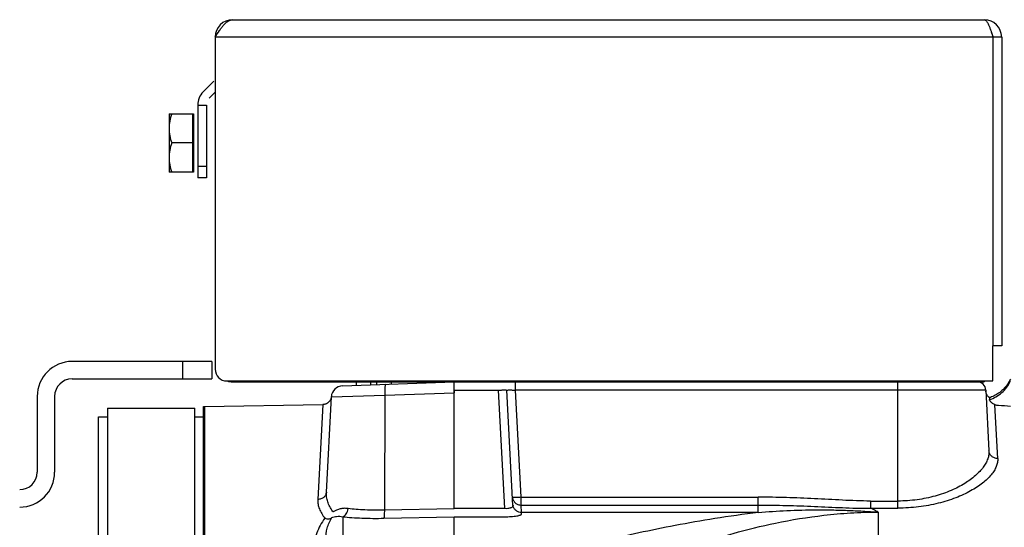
# Model space of a CAD drawing. Extents: x -1598 to 1181, y 8 to 1360.
# Tile 53 of 62: x 438 to 607, y 836 to 923. Entities that reach past the tile are written whole.
import ezdxf

# ---------------------------------------------------------------- set-up
doc = ezdxf.new("R2010")
doc.units = 0
doc.header["$LTSCALE"] = 65.395
doc.layers.add('SG38_1', color=7, linetype='CONTINUOUS')

msp = doc.modelspace()

# ---------------------------------------------------------------- linework, layer by layer
at = {"layer": 'SG38_1', "color": 6, "linetype": 'CONTINUOUS'}
for p, q in [((474.61, 923.2), (603.61, 923.2)), ((471.61, 920.2), (471.61, 863.2)), ((606.61, 920.2), (605.11, 920.2)), ((606.61, 920.2), (606.61, 867.2)), ((468.61, 908.54), (468.61, 896.04)), ((463.71, 907.04), (463.71, 897.04)), ((463.71, 907.04), (467.91, 907.04)), ((467.71, 902.04), (464.16, 902.04)), ((467.91, 897.04), (463.71, 897.04)), ((470.11, 896.04), (468.61, 896.04)), ((605.11, 861.2), (605.11, 867.2)), ((606.61, 867.2), (605.11, 867.2)), ((471.06, 864.54), (447.06, 864.54)), ((471.06, 864.54), (471.06, 861.54)), ((447.06, 861.54), (471.06, 861.54)), ((473.61, 861.2), (605.11, 861.2)), ((493.48, 860.37), (493.48, 860.37)), ((495.86, 860.46), (495.86, 861.2)), ((498.36, 860.54), (498.36, 861.2)), ((499.36, 860.58), (499.36, 861.2)), ((501.86, 860.67), (501.86, 861.2)), ((577.61, 861.04), (577.61, 861.2)), ((601.61, 861.04), (603.61, 861.04)), ((603.61, 861.2), (603.61, 861.04)), ((441.06, 858.54), (441.06, 845.54)), ((444.06, 858.54), (444.06, 845.54)), ((491.56, 858.53), (491.55, 858.49)), ((522.72, 839.81), (521.69, 859.62)), ((603.89, 859.62), (604.43, 849.2)), ((469.8, 856.79), (490.09, 857.15)), ((490.7, 842.1), (491.56, 858.48)), ((491.55, 858.49), (491.54, 858.41)), ((604.51, 858.33), (604.52, 857.99)), ((453.11, 856.54), (453.11, 790.29)), ((453.11, 856.54), (468.11, 856.54)), ((468.11, 790.29), (468.11, 856.54)), ((469.61, 826.19), (469.61, 856.79)), ((469.61, 856.79), (469.8, 856.79)), ((451.61, 585.05), (451.61, 855.02))]:
    msp.add_line(p, q, dxfattribs=at)
at = {"layer": 'SG38_1', "color": 9, "linetype": 'CONTINUOUS'}
for p, q in [((605.11, 920.2), (471.61, 920.2)), ((468.61, 898.04), (470.11, 898.04)), ((466.06, 861.54), (466.06, 864.54)), ((588.81, 839.37), (588.81, 861.04)), ((592.61, 861.04), (592.61, 861.2)), ((491.56, 858.48), (500.74, 858.74)), ((500.74, 858.74), (500.65, 839.03)), ((500.74, 858.74), (512.61, 859.15)), ((520.19, 859.62), (521.25, 839.28)), ((524.15, 841.24), (523.18, 859.62)), ((603.89, 859.62), (523.18, 859.62)), ((490.09, 857.15), (489.23, 840.86)), ((605.93, 847.89), (605.44, 857.1)), ((469.8, 856.79), (469.8, 826.2)), ((524.15, 841.24), (564.84, 841.24)), ((564.84, 838.62), (564.84, 841.24)), ((584.07, 840.59), (584.07, 839.37)), ((584.07, 840.59), (588.81, 840.59)), ((524.21, 838.62), (524.15, 839.89)), ((524.15, 839.89), (564.84, 839.89)), ((564.84, 838.62), (524.21, 838.62)), ((584.07, 839.37), (588.81, 839.37)), ((585.41, 838.69), (585.41, 790.51)), ((493.51, 837.9), (493.51, 796.59))]:
    msp.add_line(p, q, dxfattribs=at)
at = {"layer": 'SG38_1', "color": 2, "linetype": 'CONTINUOUS'}
for p, q in [((605.11, 920.2), (605.11, 867.2)), ((471.38, 912.63), (469.55, 910.8)), ((471.61, 910.74), (470.61, 909.74)), ((468.61, 908.54), (470.11, 908.54)), ((470.11, 908.54), (470.11, 896.04)), ((467.71, 907.04), (467.71, 897.04)), ((467.91, 907.04), (467.91, 897.04)), ((474.61, 861.04), (601.61, 861.04)), ((493.48, 860.37), (512.61, 861.04)), ((493.48, 860.37), (493.48, 860.37)), ((512.61, 861.04), (512.61, 861.04)), ((512.61, 839.27), (512.61, 861.04)), ((523.18, 859.62), (523.18, 861.04)), ((601.61, 861.04), (601.61, 861.2)), ((512.61, 859.62), (520.19, 859.62)), ((512.61, 859.6), (512.61, 859.15)), ((451.61, 855.02), (453.11, 855.02)), ((468.11, 855.02), (469.61, 855.02)), ((524.15, 839.89), (524.15, 841.24)), ((512.61, 839.27), (500.65, 839.03)), ((521.25, 839.28), (512.61, 839.28)), ((524.22, 838.41), (524.21, 838.62)), ((500.57, 837.63), (512.61, 837.87)), ((512.61, 789.36), (512.61, 837.88)), ((512.61, 837.88), (521.25, 837.88))]:
    msp.add_line(p, q, dxfattribs=at)
at = {"layer": 'SG38_1', "color": 6, "linetype": 'CONTINUOUS'}
for points in [[(608.11, 861.5), (608.02, 861.32), (607.92, 861.12), (607.8, 860.92), (607.68, 860.73), (607.55, 860.54), (607.41, 860.36), (607.27, 860.18), (607.12, 860.01), (606.96, 859.84), (606.8, 859.68), (606.63, 859.53), (606.46, 859.38), (606.28, 859.24), (606.09, 859.11), (605.9, 858.98), (605.71, 858.86), (605.51, 858.75), (605.31, 858.65), (605.1, 858.55), (604.89, 858.46), (604.67, 858.38), (604.51, 858.33)], [(604.51, 858.33), (604.5, 858.34), (604.44, 858.38), (604.38, 858.43), (604.32, 858.49), (604.27, 858.54), (604.22, 858.6), (604.17, 858.67), (604.13, 858.73), (604.09, 858.8), (604.05, 858.86), (604.02, 858.93), (603.99, 859.01), (603.96, 859.08), (603.94, 859.15), (603.92, 859.23), (603.91, 859.31), (603.9, 859.38), (603.89, 859.46)], [(491.54, 858.41), (491.53, 858.34), (491.51, 858.26), (491.49, 858.19), (491.47, 858.12), (491.44, 858.05), (491.41, 857.98), (491.37, 857.91), (491.33, 857.84), (491.29, 857.78), (491.24, 857.72), (491.19, 857.66), (491.14, 857.6), (491.09, 857.55), (491.03, 857.5), (490.97, 857.45), (490.91, 857.41), (490.84, 857.36), (490.78, 857.33), (490.71, 857.29), (490.64, 857.26), (490.57, 857.23), (490.49, 857.21), (490.42, 857.19), (490.34, 857.17), (490.27, 857.16), (490.19, 857.15), (490.12, 857.15), (490.09, 857.15)]]:
    msp.add_lwpolyline(points, dxfattribs=at)
for centre, radius, start, end in [((474.61, 920.2), 3, 90, 180), ((603.61, 920.2), 3, 0, 90), ((447.06, 858.54), 6, 90, 180), ((473.61, 863.2), 2, 180, 270), ((447.06, 858.54), 3, 90, 180), ((493.55, 858.37), 2, 92.002, 176.9998), ((602.39, 859.54), 1.5, 3, 90), ((438.06, 845.54), 6, 270, 360), ((438.06, 845.54), 3, 270, 360)]:
    msp.add_arc(centre, radius, start, end, dxfattribs=at)
at = {"layer": 'SG38_1', "color": 2, "linetype": 'CONTINUOUS'}
for centre, radius, start, end in [((603.61, 920.2), 1.5, 0.0024, 35.7132), ((471.81, 908.54), 3.2, 135, 180), ((474.61, 864.04), 3, 251.4301, 270), ((524.17, 840.09), 1.46, 189.3129, 192.4683)]:
    msp.add_arc(centre, radius, start, end, dxfattribs=at)
at = {"layer": 'SG38_1', "color": 6, "linetype": 'CONTINUOUS'}
for points, knots in [([(471.61, 920.2), (471.86, 920.58), (472.22, 921.15), (472.72, 921.85), (473.09, 922.31), (473.46, 922.69), (473.84, 922.97), (474.22, 923.15), (474.48, 923.2), (474.61, 923.2)], [0, 0, 0, 0, 0.312557, 0.458434, 0.592754, 0.713321, 0.819613, 0.913525, 1, 1, 1, 1]), ([(464.16, 907.04), (464.02, 906.63), (463.8, 905.81), (463.71, 904.96), (463.71, 904.54)], [0, 0, 0, 0, 0.50188, 1, 1, 1, 1]), ([(463.71, 904.54), (463.71, 904.12), (463.8, 903.26), (464.02, 902.44), (464.16, 902.04)], [0, 0, 0, 0, 0.49812, 1, 1, 1, 1]), ([(464.16, 902.04), (464.02, 901.63), (463.8, 900.81), (463.71, 899.96), (463.71, 899.54)], [0, 0, 0, 0, 0.50188, 1, 1, 1, 1]), ([(463.71, 899.54), (463.71, 899.12), (463.8, 898.26), (464.02, 897.44), (464.16, 897.04)], [0, 0, 0, 0, 0.49812, 1, 1, 1, 1]), ([(605.44, 857.1), (605.3, 857.15), (605.06, 857.3), (604.8, 857.52), (604.66, 857.7), (604.58, 857.81), (604.53, 857.9), (604.52, 857.96), (604.52, 857.99)], [0, 0, 0, 0, 0.341812, 0.640042, 0.76457, 0.867719, 0.946494, 1, 1, 1, 1])]:
    msp.add_open_spline(points, degree=3, knots=knots, dxfattribs=at)
at = {"layer": 'SG38_1', "color": 2, "linetype": 'CONTINUOUS'}
for points, knots in [([(603.61, 923.2), (603.64, 923.2), (603.71, 923.19), (603.81, 923.14), (603.9, 923.06), (604.03, 922.92), (604.19, 922.67), (604.38, 922.3), (604.56, 921.85), (604.74, 921.33), (604.93, 920.77), (605.05, 920.39), (605.11, 920.2)], [0, 0, 0, 0, 0.027448, 0.057319, 0.091444, 0.130936, 0.227784, 0.348613, 0.490914, 0.650507, 0.82216, 1, 1, 1, 1]), ([(520.19, 859.62), (520.29, 859.62), (520.48, 859.63), (520.75, 859.64), (521.01, 859.65), (521.23, 859.65), (521.4, 859.65), (521.5, 859.65), (521.57, 859.64), (521.62, 859.64), (521.65, 859.63), (521.67, 859.63), (521.69, 859.62), (521.69, 859.62)], [0, 0, 0, 0, 0.194289, 0.381052, 0.553164, 0.704062, 0.828014, 0.878383, 0.920365, 0.953593, 0.977818, 0.993002, 1, 1, 1, 1]), ([(521.69, 859.62), (521.69, 859.62), (521.7, 859.63), (521.72, 859.63), (521.75, 859.64), (521.83, 859.64), (521.95, 859.65), (522.14, 859.65), (522.36, 859.65), (522.62, 859.64), (522.9, 859.63), (523.09, 859.62), (523.18, 859.62)], [0, 0, 0, 0, 0.006611, 0.021299, 0.045066, 0.077913, 0.16982, 0.293804, 0.445126, 0.617868, 0.805254, 1, 1, 1, 1]), ([(490.7, 842.1), (490.69, 841.93), (490.6, 841.6), (490.26, 841.19), (489.78, 840.92), (489.41, 840.86), (489.23, 840.85)], [0, 0, 0, 0, 0.23576, 0.479838, 0.73558, 1, 1, 1, 1]), ([(491.77, 838.84), (491.58, 839.1), (491.26, 839.62), (490.91, 840.44), (490.71, 841.27), (490.68, 841.83), (490.7, 842.1)], [0, 0, 0, 0, 0.271451, 0.525917, 0.767142, 1, 1, 1, 1]), ([(489.23, 840.86), (489.21, 840.59), (489.25, 840.03), (489.48, 839.21), (489.89, 838.4), (490.25, 837.88), (490.46, 837.63)], [0, 0, 0, 0, 0.228029, 0.466623, 0.72238, 1, 1, 1, 1]), ([(522.65, 841.24), (522.66, 841.06), (522.75, 840.7), (523.09, 840.25), (523.58, 839.96), (523.96, 839.89), (524.15, 839.89)], [0, 0, 0, 0, 0.244025, 0.491508, 0.743917, 1, 1, 1, 1]), ([(524.15, 841.24), (524.05, 841.23), (523.86, 841.22), (523.58, 841.21), (523.33, 841.21), (523.1, 841.2), (522.94, 841.2), (522.83, 841.21), (522.77, 841.21), (522.72, 841.22), (522.68, 841.22), (522.66, 841.23), (522.65, 841.23), (522.65, 841.24)], [0, 0, 0, 0, 0.194289, 0.381052, 0.553164, 0.704062, 0.828014, 0.878383, 0.920365, 0.953593, 0.977818, 0.993002, 1, 1, 1, 1]), ([(491.95, 838.77), (491.94, 838.76), (491.9, 838.75), (491.85, 838.76), (491.8, 838.79), (491.78, 838.82), (491.77, 838.84)], [0, 0, 0, 0, 0.242679, 0.469421, 0.717982, 1, 1, 1, 1]), ([(494.43, 839.3), (494.3, 839.32), (494.07, 839.34), (493.6, 839.34), (493.06, 839.26), (492.47, 839.07), (492.12, 838.88), (491.95, 838.77)], [0, 0, 0, 0, 0.142012, 0.278458, 0.535627, 0.774842, 1, 1, 1, 1]), ([(493.51, 837.9), (493.62, 837.93), (493.86, 838.06), (494.14, 838.38), (494.34, 838.81), (494.41, 839.13), (494.43, 839.3)], [0, 0, 0, 0, 0.205941, 0.444609, 0.71376, 1, 1, 1, 1]), ([(500.65, 839.03), (500.65, 838.87), (500.65, 838.63), (500.64, 838.32), (500.63, 838.12), (500.62, 837.95), (500.61, 837.81), (500.59, 837.71), (500.58, 837.65), (500.57, 837.63)], [0, 0, 0, 0, 0.348106, 0.507589, 0.651351, 0.775431, 0.876462, 0.951832, 1, 1, 1, 1]), ([(522.72, 839.81), (522.73, 839.77), (522.71, 839.69), (522.63, 839.58), (522.5, 839.48), (522.32, 839.4), (522.1, 839.34), (521.74, 839.27), (521.45, 839.27), (521.25, 839.28)], [0, 0, 0, 0, 0.067331, 0.143671, 0.237562, 0.353121, 0.490885, 0.648385, 1, 1, 1, 1]), ([(521.25, 837.88), (521.45, 837.88), (521.84, 837.89), (522.39, 837.92), (522.91, 837.96), (523.35, 838.03), (523.67, 838.1), (523.88, 838.16), (524, 838.21), (524.1, 838.25), (524.17, 838.3), (524.21, 838.35), (524.22, 838.39), (524.22, 838.41)], [0, 0, 0, 0, 0.190557, 0.373508, 0.541646, 0.688633, 0.809443, 0.858941, 0.900845, 0.935126, 0.962147, 0.982971, 1, 1, 1, 1]), ([(524.21, 838.62), (524.04, 838.62), (523.7, 838.68), (523.25, 838.92), (522.91, 839.3), (522.78, 839.62), (522.75, 839.78)], [0, 0, 0, 0, 0.251574, 0.502255, 0.751668, 1, 1, 1, 1]), ([(490.46, 837.63), (490.66, 837.56), (490.98, 837.5), (491.38, 837.59), (491.56, 837.68), (491.64, 837.74)], [0, 0, 0, 0, 0.516501, 0.760161, 1, 1, 1, 1]), ([(491.64, 837.74), (491.89, 837.85), (492.52, 838.01), (493.16, 837.97), (493.51, 837.9)], [0, 0, 0, 0, 0.44549, 1, 1, 1, 1])]:
    msp.add_open_spline(points, degree=3, knots=knots, dxfattribs=at)
at = {"layer": 'SG38_1', "color": 9, "linetype": 'CONTINUOUS'}
for points, knots in [([(500.84, 860.63), (500.83, 860.63), (500.82, 860.62), (500.8, 860.57), (500.78, 860.46), (500.76, 860.29), (500.74, 860.06), (500.73, 859.78), (500.73, 859.46), (500.73, 859.1), (500.73, 858.86), (500.74, 858.74)], [0, 0, 0, 0, 0.009645, 0.025961, 0.08371, 0.175142, 0.297589, 0.4469, 0.617859, 0.80443, 1, 1, 1, 1]), ([(604.52, 857.99), (604.9, 858.11), (605.65, 858.44), (606.66, 859.16), (607.51, 860.09), (607.94, 860.81), (608.11, 861.18)], [0, 0, 0, 0, 0.244209, 0.495801, 0.749557, 1, 1, 1, 1]), ([(605.44, 857.1), (605.64, 857.08), (606.53, 856.99), (607.42, 856.93), (608.11, 856.89)], [0, 0, 0, 0, 0.228183, 1, 1, 1, 1]), ([(604.43, 849.2), (604.44, 848.98), (604.42, 848.5), (604.23, 847.79), (603.9, 847.07), (603.43, 846.35), (602.83, 845.63), (601.81, 844.66), (600.21, 843.5), (597.89, 842.31), (595.14, 841.36), (592.07, 840.73), (589.91, 840.59), (588.81, 840.59)], [0, 0, 0, 0, 0.035726, 0.073448, 0.114124, 0.158412, 0.206724, 0.259298, 0.377484, 0.512974, 0.664362, 0.828517, 1, 1, 1, 1]), ([(605.93, 847.89), (605.74, 847.89), (605.36, 847.95), (604.95, 848.19), (604.7, 848.46), (604.51, 848.76), (604.44, 849.03), (604.43, 849.2)], [0, 0, 0, 0, 0.25845, 0.511649, 0.636128, 0.75893, 1, 1, 1, 1]), ([(605.93, 847.89), (605.94, 847.66), (605.91, 847.19), (605.69, 846.48), (605.32, 845.76), (604.79, 845.04), (604.12, 844.33), (603.31, 843.63), (602.35, 842.95), (600.85, 842.05), (598.65, 841.04), (595.65, 840.11), (592.32, 839.51), (590, 839.37), (588.81, 839.37)], [0, 0, 0, 0, 0.033452, 0.0691, 0.108072, 0.151112, 0.198649, 0.250904, 0.307942, 0.369725, 0.506858, 0.660382, 0.826635, 1, 1, 1, 1]), ([(584.07, 840.59), (582.47, 840.59), (580.08, 840.69), (576.88, 840.87), (573.68, 841.04), (569.66, 841.2), (566.45, 841.24), (564.84, 841.24)], [0, 0, 0, 0, 0.248802, 0.373703, 0.498826, 0.749385, 1, 1, 1, 1]), ([(500.65, 839.03), (499.54, 839), (497.92, 839.01), (495.85, 839.14), (494.88, 839.24), (494.43, 839.3)], [0, 0, 0, 0, 0.533002, 0.777687, 1, 1, 1, 1]), ([(564.84, 838.62), (562.35, 838.31), (557.57, 837.64), (550.73, 836.45), (544.46, 835.17), (540.47, 834.24), (538.56, 833.77)], [0, 0, 0, 0, 0.282315, 0.540526, 0.778992, 1, 1, 1, 1]), ([(554.03, 833.05), (556.18, 833.77), (560.74, 835.17), (568.08, 836.97), (574.81, 838.07), (580.71, 838.59), (583.82, 838.69), (585.41, 838.69)], [0, 0, 0, 0, 0.212767, 0.446144, 0.707897, 0.851122, 1, 1, 1, 1]), ([(564.84, 839.89), (565.65, 839.89), (567.25, 839.88), (569.65, 839.84), (572.06, 839.77), (574.46, 839.68), (576.86, 839.56), (579.26, 839.45), (581.26, 839.38), (582.86, 839.36), (583.67, 839.36), (584.07, 839.37)], [0, 0, 0, 0, 0.125014, 0.250026, 0.375035, 0.50004, 0.625039, 0.75003, 0.875015, 0.937507, 1, 1, 1, 1]), ([(564.84, 838.62), (566.47, 838.76), (569.8, 838.99), (574.01, 839.1), (577.47, 839.07), (580.11, 839), (582.32, 838.89), (584.09, 838.78), (584.97, 838.72), (585.41, 838.69)], [0, 0, 0, 0, 0.23791, 0.486058, 0.613316, 0.741944, 0.871163, 0.935697, 1, 1, 1, 1]), ([(585.41, 838.69), (585.2, 838.81), (584.76, 839.05), (584.3, 839.26), (584.07, 839.37)], [0, 0, 0, 0, 0.481888, 1, 1, 1, 1]), ([(490.46, 837.63), (490.14, 837.26), (489.6, 836.45), (489.04, 835.12), (488.72, 833.75), (488.65, 832.82), (488.65, 832.35)], [0, 0, 0, 0, 0.260313, 0.508433, 0.753316, 1, 1, 1, 1]), ([(490.61, 833.99), (490.61, 834.64), (490.73, 835.62), (491.15, 836.87), (491.45, 837.46), (491.64, 837.74)], [0, 0, 0, 0, 0.496907, 0.745293, 1, 1, 1, 1]), ([(493.51, 837.9), (494.03, 837.84), (495.12, 837.74), (497.48, 837.62), (499.31, 837.6), (500.57, 837.63)], [0, 0, 0, 0, 0.222258, 0.466994, 1, 1, 1, 1])]:
    msp.add_open_spline(points, degree=3, knots=knots, dxfattribs=at)

doc.saveas('drawing.dxf')
